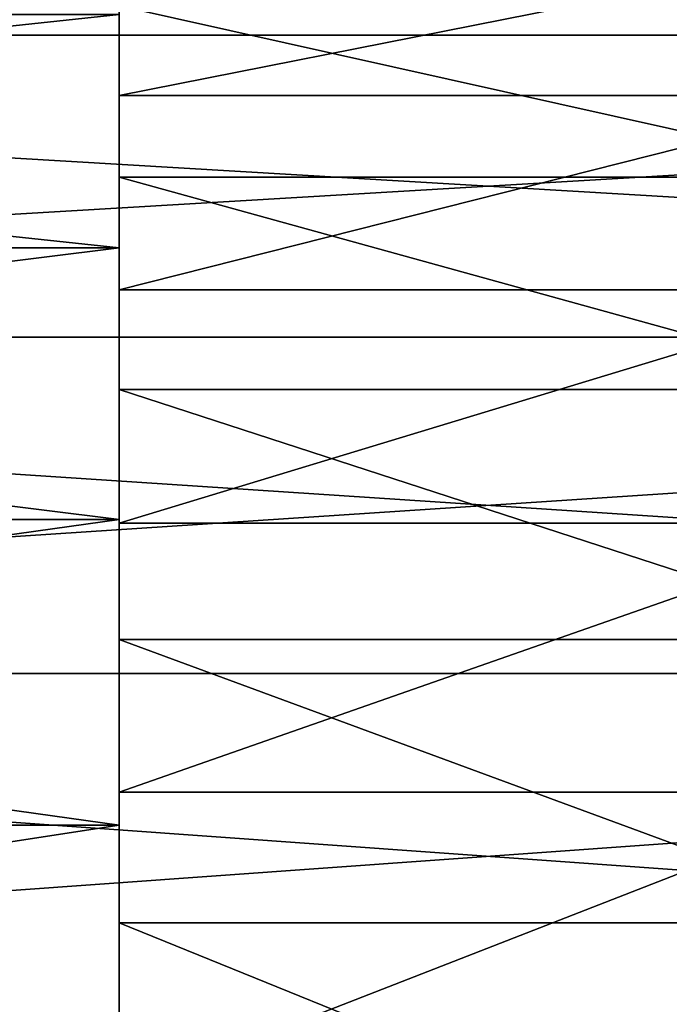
# Model space of a CAD drawing. Header units: metres. Extents: x 59 to 135, y -85 to 87.
# Tile 75 of 210: x 84 to 88, y 11 to 17. Entities that reach past the tile are written whole.
import ezdxf

# ---------------------------------------------------------------- set-up
doc = ezdxf.new("R2010")
doc.units = ezdxf.units.M
doc.layers.add('solid_21_404_502_XXX', color=7, linetype='CONTINUOUS')

msp = doc.modelspace()

# ---------------------------------------------------------------- linework, layer by layer
at = {"layer": 'solid_21_404_502_XXX'}
for points in [[(103.5, 17.215748, -15.251822), (70.300003, 17.215731, -15.251806), (70.300003, 18.928629, -13.065489)], [(103.5, 18.928629, -13.065489), (103.5, 17.215748, -15.251822), (70.300003, 18.928629, -13.065489)], [(103.5, 18.928629, 13.065489), (70.300003, 18.928629, 13.065489), (70.300003, 17.215731, 15.251806)], [(103.5, 17.215748, 15.251822), (103.5, 18.928629, 13.065489), (70.300003, 17.215731, 15.251806)], [(84.5, 16.824871, -8.827366), (89.5, 16.824873, -8.827366), (89.5, 17.81353, -6.608909)], [(84.5, 17.81353, -6.60891), (84.5, 16.824871, -8.827366), (89.5, 17.81353, -6.608909)], [(84.5, 17.350918, -11.011272), (84.5, 16.824871, -8.827366), (84.5, 17.81353, -6.60891)], [(70.300003, 15.834112, -13.098954), (84.5, 15.834032, -13.09906), (84.5, 17.350918, -11.011272)], [(70.300003, 17.350838, -11.011387), (70.300003, 15.834112, -13.098954), (84.5, 17.350918, -11.011272)], [(70.300003, 17.350838, 11.011387), (84.5, 17.350918, 11.011272), (84.5, 15.834032, 13.09906)], [(70.300003, 15.834112, 13.098954), (70.300003, 17.350838, 11.011387), (84.5, 15.834032, 13.09906)], [(84.5, 17.406633, 7.616356), (89.5, 17.406633, 7.616356), (89.5, 16.292206, 9.775661)], [(84.5, 16.292206, 9.775661), (84.5, 17.406633, 7.616356), (89.5, 16.292206, 9.775661)], [(84.5, 17.350918, 11.011272), (84.5, 17.406633, 7.616356), (84.5, 16.292206, 9.775661)], [(84.5, 17.350918, -11.011272), (84.5, 15.834032, -13.09906), (84.5, 16.824871, -8.827366)], [(84.5, 15.834032, 13.09906), (84.5, 17.350918, 11.011272), (84.5, 16.292206, 9.775661)], [(103.5, 17.215748, -15.251822), (103.5, 15.251822, -17.215748), (70.300003, 17.215731, -15.251806)], [(103.5, 17.215748, 15.251822), (70.300003, 17.215731, 15.251806), (70.300003, 15.251822, 17.215748)], [(103.5, 15.251822, 17.215748), (103.5, 17.215748, 15.251822), (70.300003, 15.251822, 17.215748)], [(103.5, 15.251822, -17.215748), (70.300003, 15.251822, -17.215748), (70.300003, 17.215731, -15.251806)], [(84.5, 15.560765, -10.902411), (89.5, 15.560765, -10.902411), (89.5, 16.824873, -8.827366)], [(84.5, 16.824871, -8.827366), (84.5, 15.560765, -10.902411), (89.5, 16.824873, -8.827366)], [(84.5, 15.834032, -13.09906), (84.5, 15.560765, -10.902411), (84.5, 16.824871, -8.827366)], [(84.5, 16.292206, 9.775661), (89.5, 16.292206, 9.775661), (89.5, 14.911729, 11.774561)], [(84.5, 14.911729, 11.774561), (84.5, 16.292206, 9.775661), (89.5, 14.911729, 11.774561)], [(84.5, 15.834032, 13.09906), (84.5, 16.292206, 9.775661), (84.5, 14.911729, 11.774561)], [(70.300003, 15.834112, -13.098954), (70.300003, 14.067327, -14.980409), (84.5, 15.834032, -13.09906)], [(70.300003, 15.834112, 13.098954), (84.5, 15.834032, 13.09906), (84.5, 14.067384, 14.980357)], [(70.300003, 14.067327, 14.980409), (70.300003, 15.834112, 13.098954), (84.5, 14.067384, 14.980357)], [(70.300003, 14.067327, -14.980409), (84.5, 14.067384, -14.980357), (84.5, 15.834032, -13.09906)], [(84.5, 15.834032, -13.09906), (84.5, 14.067384, -14.980357), (84.5, 15.560765, -10.902411)], [(84.5, 14.067384, 14.980357), (84.5, 15.834032, 13.09906), (84.5, 14.911729, 11.774561)], [(84.5, 14.042405, -12.798841), (89.5, 14.042405, -12.798841), (89.5, 15.560765, -10.902411)], [(84.5, 15.560765, -10.902411), (84.5, 14.042405, -12.798841), (89.5, 15.560765, -10.902411)], [(84.5, 14.067384, -14.980357), (84.5, 14.042405, -12.798841), (84.5, 15.560765, -10.902411)], [(103.5, 13.065489, -18.928629), (70.300003, 13.065476, -18.92861), (70.300003, 15.251822, -17.215748)], [(103.5, 15.251822, -17.215748), (103.5, 13.065489, -18.928629), (70.300003, 15.251822, -17.215748)], [(103.5, 15.251822, 17.215748), (70.300003, 15.251822, 17.215748), (70.300003, 13.065476, 18.92861)], [(103.5, 13.065489, 18.928629), (103.5, 15.251822, 17.215748), (70.300003, 13.065476, 18.92861)], [(84.5, 14.911729, 11.774561), (89.5, 14.911729, 11.774561), (89.5, 13.28734, 13.58109)], [(84.5, 13.28734, 13.58109), (84.5, 14.911729, 11.774561), (89.5, 13.28734, 13.58109)], [(84.5, 14.067384, 14.980357), (84.5, 14.911729, 11.774561), (84.5, 13.28734, 13.58109)], [(70.300003, 12.07905, -16.625227), (84.5, 12.079081, -16.625217), (84.5, 14.067384, -14.980357)], [(70.300003, 14.067327, -14.980409), (70.300003, 12.07905, -16.625227), (84.5, 14.067384, -14.980357)], [(70.300003, 14.067327, 14.980409), (84.5, 14.067384, 14.980357), (84.5, 12.079081, 16.625217)], [(70.300003, 12.07905, 16.625227), (70.300003, 14.067327, 14.980409), (84.5, 12.079081, 16.625217)], [(84.5, 14.067384, -14.980357), (84.5, 12.079081, -16.625217), (84.5, 14.042405, -12.798841)], [(84.5, 12.079081, 16.625217), (84.5, 14.067384, 14.980357), (84.5, 13.28734, 13.58109)], [(84.5, 12.294358, -14.486148), (89.5, 12.294358, -14.486148), (89.5, 14.042405, -12.798841)], [(84.5, 14.042405, -12.798841), (84.5, 12.294358, -14.486148), (89.5, 14.042405, -12.798841)], [(84.5, 12.079081, -16.625217), (84.5, 12.294358, -14.486148), (84.5, 14.042405, -12.798841)], [(84.5, 13.28734, 13.58109), (89.5, 13.28734, 13.58109), (89.5, 11.445571, 15.165716)], [(84.5, 11.445571, 15.165716), (84.5, 13.28734, 13.58109), (89.5, 11.445571, 15.165716)], [(84.5, 12.079081, 16.625217), (84.5, 13.28734, 13.58109), (84.5, 11.445571, 15.165716)], [(103.5, 13.065489, -18.928629), (103.5, 10.688633, -20.365488), (70.300003, 13.065476, -18.92861)], [(103.5, 13.065489, 18.928629), (70.300003, 13.065476, 18.92861), (70.300003, 10.688633, 20.365488)], [(103.5, 10.688633, 20.365488), (103.5, 13.065489, 18.928629), (70.300003, 10.688633, 20.365488)], [(103.5, 10.688633, -20.365488), (70.300003, 10.688633, -20.365488), (70.300003, 13.065476, -18.92861)], [(84.5, 10.345536, -15.936423), (89.5, 10.345536, -15.936424), (89.5, 12.294358, -14.486148)], [(84.5, 12.294358, -14.486148), (84.5, 10.345536, -15.936423), (89.5, 12.294358, -14.486148)], [(84.5, 12.079081, -16.625217), (84.5, 10.345536, -15.936423), (84.5, 12.294358, -14.486148)], [(70.300003, 9.899932, -18.008158), (84.5, 9.899736, -18.008263), (84.5, 12.079081, -16.625217)], [(70.300003, 12.07905, -16.625227), (70.300003, 9.899932, -18.008158), (84.5, 12.079081, -16.625217)], [(70.300003, 12.07905, 16.625227), (84.5, 12.079081, 16.625217), (84.5, 9.899736, 18.008263)], [(70.300003, 9.899932, 18.008158), (70.300003, 12.07905, 16.625227), (84.5, 9.899736, 18.008263)], [(84.5, 12.079081, -16.625217), (84.5, 9.899736, -18.008263), (84.5, 10.345536, -15.936423)], [(84.5, 9.899736, 18.008263), (84.5, 12.079081, 16.625217), (84.5, 11.445571, 15.165716)], [(84.5, 11.445571, 15.165716), (89.5, 11.445571, 15.165716), (89.5, 9.416837, 16.502171)], [(84.5, 9.416837, 16.502171), (84.5, 11.445571, 15.165716), (89.5, 9.416837, 16.502171)], [(84.5, 9.899736, 18.008263), (84.5, 11.445571, 15.165716), (84.5, 9.416837, 16.502171)]]:
    msp.add_3dface(points, dxfattribs=at)

doc.saveas('drawing.dxf')
